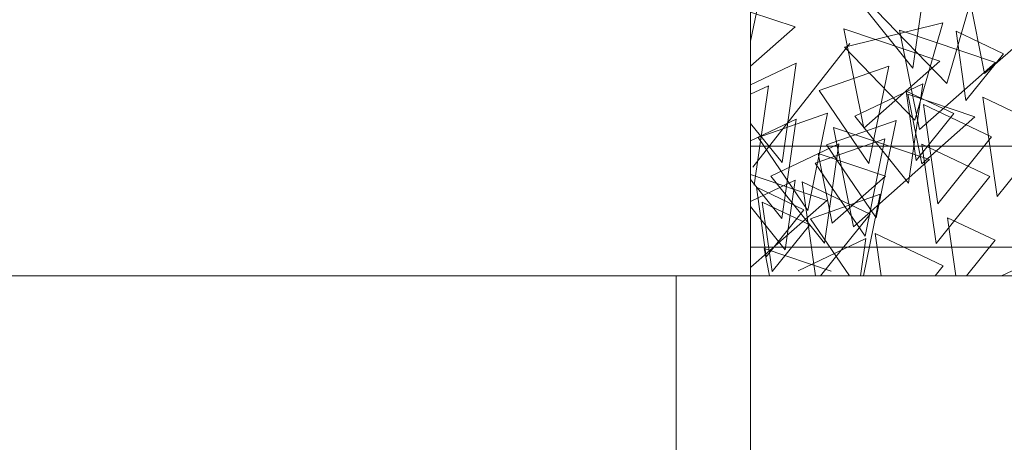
# Model space of a CAD drawing. Header units: millimetres. Extents: x -54722 to 267911, y -1116 to 19261.
# Tile 16 of 92: x -8613 to -8467, y 1324 to 1387. Entities that reach past the tile are written whole.
import ezdxf

# ---------------------------------------------------------------- set-up
doc = ezdxf.new("R2010")
doc.units = ezdxf.units.MM
for name, color, linetype, lineweight in [('A-GLAZ', 151, 'Continuous', 9), ('A-WALL', 113, 'Continuous', 9), ('A-WALL-PATT', 111, 'Continuous', 9), ('L-PLNT', 71, 'Continuous', 9)]:
    doc.layers.add(name, color=color, linetype=linetype, lineweight=lineweight)

# ---------------------------------------------------------------- blocks, each defined once
blk = doc.blocks.new('FP_1-Façade Est')
at = {"layer": 'A-WALL-PATT'}
blk.add_line((-8515.62, 804.46), (-8515.62, 1349.03), dxfattribs=at)
blk = doc.blocks.new('SBA_PLNT-DTL-GenericTree_02 - ANG-045-V7-Façade Est')
at = {"layer": 'L-PLNT'}
for p, q in [((-8478.33, 1394.7), (-8480.43, 1379.94)), ((-8480.43, 1379.94), (-8488.42, 1389.9)), ((-8504.58, 1377.42), (-8497.79, 1380.65)), ((-8497.79, 1380.65), (-8499.9, 1365.88)), ((-8504.58, 1376.05), (-8501.93, 1377.31)), ((-8501.93, 1377.31), (-8504.03, 1362.54)), ((-8489.07, 1372.77), (-8478.97, 1377.58)), ((-8478.97, 1377.58), (-8481.07, 1362.81)), ((-8504.58, 1369.1), (-8497.82, 1372.32)), ((-8497.82, 1372.32), (-8499.92, 1357.55)), ((-8481.07, 1362.81), (-8489.07, 1372.77)), ((-8499.9, 1365.88), (-8504.58, 1371.71)), ((-8501.57, 1363.85), (-8491.47, 1368.66)), ((-8491.47, 1368.66), (-8493.58, 1353.89)), ((-8499.92, 1357.55), (-8504.58, 1363.36)), ((-8504.58, 1360.08), (-8497.94, 1363.24)), ((-8493.58, 1353.89), (-8501.57, 1363.85)), ((-8497.94, 1363.24), (-8499.41, 1352.9)), ((-8499.41, 1352.9), (-8504.58, 1359.34)), ((-8497.52, 1349.79), (-8487.42, 1354.6)), ((-8487.42, 1354.6), (-8488.22, 1349.03)), ((-8467.24, 1349.03), (-8464, 1350.57))]:
    blk.add_line(p, q, dxfattribs=at)
blk = doc.blocks.new('SBA_PLNT-DTL-GenericTree_02 - ANG-135-V8-Façade Est')
at = {"layer": 'L-PLNT'}
for p, q in [((-8504.58, 1383.92), (-8502.14, 1395.94)), ((-8466.97, 1382.07), (-8474.03, 1385.44)), ((-8474.03, 1385.44), (-8472.56, 1375.1)), ((-8472.56, 1375.1), (-8466.97, 1382.07)), ((-8484.04, 1380.22), (-8494.38, 1376.58)), ((-8486.98, 1365.74), (-8484.04, 1380.22)), ((-8494.38, 1376.58), (-8486.98, 1365.74)), ((-8474.36, 1373.16), (-8481.42, 1376.52)), ((-8481.42, 1376.52), (-8479.95, 1366.18)), ((-8459.92, 1370.79), (-8470.02, 1375.59)), ((-8470.02, 1375.59), (-8467.92, 1360.82)), ((-8468.76, 1369.68), (-8478.85, 1374.49)), ((-8478.85, 1374.49), (-8476.75, 1359.72)), ((-8493.13, 1373.23), (-8503.47, 1369.59)), ((-8496.07, 1358.75), (-8493.13, 1373.23)), ((-8482.94, 1372.13), (-8493.28, 1368.49)), ((-8485.88, 1357.65), (-8482.94, 1372.13)), ((-8479.95, 1366.18), (-8474.36, 1373.16)), ((-8467.92, 1360.82), (-8459.92, 1370.79)), ((-8503.47, 1369.59), (-8496.07, 1358.75)), ((-8484.63, 1369.42), (-8494.96, 1365.77)), ((-8487.56, 1354.93), (-8484.63, 1369.42)), ((-8476.75, 1359.72), (-8468.76, 1369.68)), ((-8493.28, 1368.49), (-8485.88, 1357.65)), ((-8469.01, 1363.8), (-8479.11, 1368.61)), ((-8479.11, 1368.61), (-8477, 1353.84)), ((-8494.96, 1365.77), (-8487.56, 1354.93)), ((-8477, 1353.84), (-8469.01, 1363.8)), ((-8496.65, 1358.84), (-8503.72, 1362.2)), ((-8503.72, 1362.2), (-8502.24, 1351.87)), ((-8486.8, 1358.2), (-8496.9, 1363)), ((-8496.9, 1363), (-8494.91, 1349.03)), ((-8485.33, 1361.16), (-8495.67, 1357.52)), ((-8487.79, 1349.03), (-8485.33, 1361.16)), ((-8495.78, 1356.64), (-8502.85, 1360.01)), ((-8502.85, 1360.01), (-8501.37, 1349.67)), ((-8502.24, 1351.87), (-8496.65, 1358.84)), ((-8495.67, 1357.52), (-8489.87, 1349.03)), ((-8494.16, 1349.03), (-8486.8, 1358.2)), ((-8468.21, 1354.32), (-8475.28, 1357.68)), ((-8475.28, 1357.68), (-8474.05, 1349.03)), ((-8501.37, 1349.67), (-8495.78, 1356.64)), ((-8475.95, 1350.5), (-8486.05, 1355.31)), ((-8486.05, 1355.31), (-8485.15, 1349.03)), ((-8472.46, 1349.03), (-8468.21, 1354.32)), ((-8477.13, 1349.03), (-8475.95, 1350.5))]:
    blk.add_line(p, q, dxfattribs=at)
blk = doc.blocks.new('SBA_PLNT-DTL-GenericTree_02 - ANG-090-V9-Façade Est')
at = {"layer": 'L-PLNT'}
for p, q in [((-8472.74, 1393.89), (-8469.77, 1379.13)), ((-8475.38, 1377.62), (-8471.23, 1392.1)), ((-8497.97, 1386.04), (-8504.58, 1388.26)), ((-8485.85, 1388.46), (-8475.38, 1377.62)), ((-8469.77, 1379.13), (-8458.46, 1389.09)), ((-8475.99, 1386.67), (-8490.61, 1383.02)), ((-8480.15, 1372.19), (-8475.99, 1386.67)), ((-8504.58, 1380.21), (-8497.97, 1386.04)), ((-8476.42, 1380.97), (-8490.7, 1385.78)), ((-8490.7, 1385.78), (-8487.72, 1371.01)), ((-8468.16, 1380.77), (-8482.43, 1385.58)), ((-8482.43, 1385.58), (-8479.46, 1370.81)), ((-8504.24, 1365.17), (-8489.84, 1383.58)), ((-8490.61, 1383.02), (-8480.15, 1372.19)), ((-8487.72, 1371.01), (-8476.42, 1380.97)), ((-8479.46, 1370.81), (-8468.16, 1380.77)), ((-8471.21, 1372.69), (-8481.21, 1376.05)), ((-8481.21, 1376.05), (-8479.12, 1365.71)), ((-8479.12, 1365.71), (-8471.21, 1372.69)), ((-8477.96, 1366.31), (-8492.23, 1371.11)), ((-8492.23, 1371.11), (-8489.26, 1356.34)), ((-8484.51, 1363.85), (-8494.51, 1367.22)), ((-8494.51, 1367.22), (-8492.43, 1356.88)), ((-8489.26, 1356.34), (-8477.96, 1366.31)), ((-8493.25, 1360.26), (-8504.58, 1364.08)), ((-8492.43, 1356.88), (-8484.51, 1363.85)), ((-8504.55, 1350.3), (-8493.25, 1360.26)), ((-8492.57, 1349.73), (-8502.56, 1353.09)), ((-8502.56, 1353.09), (-8501.75, 1349.03))]:
    blk.add_line(p, q, dxfattribs=at)
blk = doc.blocks.new('Fenêtre type 1 - 280 x 245 cm-1357473-Façade Est')
at = {"layer": 'A-GLAZ'}
for p, q in [((-8102.11, 1368.31), (-8504.58, 1368.31)), ((-8087.01, 1353.31), (-8504.58, 1353.31))]:
    blk.add_line(p, q, dxfattribs=at)

msp = doc.modelspace()

# ---------------------------------------------------------------- hatches: boundary and pattern name
at = {"layer": 'A-WALL-PATT'}
h = msp.add_hatch(dxfattribs=at)
h.set_pattern_fill('FP_1', color=256, style=0, pattern_type=2)
h.set_pattern_definition([(90, (-11244.05, 0), (-100, 6e-15), [])])
h.paths.add_polyline_path([(-8504.58, 804.68), (-6499.63, 845.03), (-6499.63, 1349.03), (-8504.58, 1349.03), (-8504.58, 893.31)])

# ---------------------------------------------------------------- linework, layer by layer
at = {"layer": 'A-WALL'}
for p, q in [((-8504.58, 1394.25), (-8504.58, 804.68)), ((-6499.63, 1349.03), (-9033.73, 1349.03))]:
    msp.add_line(p, q, dxfattribs=at)

# ---------------------------------------------------------------- block references
at = {"layer": 'A-GLAZ'}
msp.add_blockref('Fenêtre type 1 - 280 x 245 cm-1357473-Façade Est', (0, 0), dxfattribs=at)
at = {"layer": 'A-WALL'}
msp.add_blockref('FP_1-Façade Est', (0, 0), dxfattribs=at)
at = {"layer": 'L-PLNT'}
for name in ['SBA_PLNT-DTL-GenericTree_02 - ANG-090-V9-Façade Est', 'SBA_PLNT-DTL-GenericTree_02 - ANG-135-V8-Façade Est', 'SBA_PLNT-DTL-GenericTree_02 - ANG-045-V7-Façade Est']:
    msp.add_blockref(name, (0, 0), dxfattribs=at)

doc.saveas('drawing.dxf')
